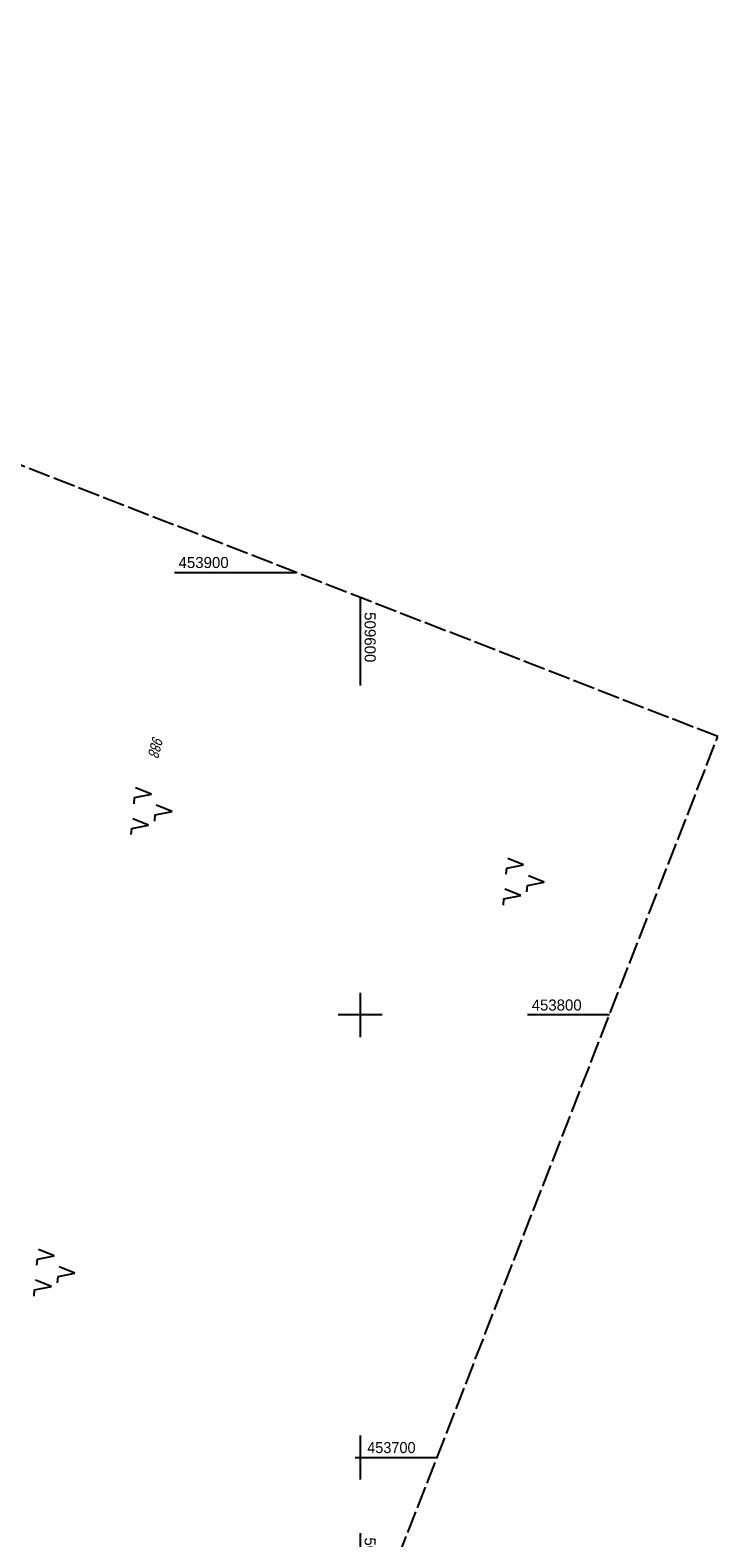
# Model space of a CAD drawing. Extents: x 508935 to 509681, y 453001 to 454023.
# Tile 36 of 36: x 509525 to 509681, y 453682 to 454023. Entities that reach past the tile are written whole.
import ezdxf

# ---------------------------------------------------------------- set-up
doc = ezdxf.new("R2010")
doc.units = 0
doc.header["$LTSCALE"] = 10
doc.header["$MEASUREMENT"] = 0
doc.linetypes.add('LT00', pattern=[0])
doc.linetypes.add('LT14', pattern=[0.6, 0.5, -0.1])
doc.layers.get('0').update_dxf_attribs({"linetype": 'LT00'})
doc.layers.add('-BLATT_118-RAND', color=7, linetype='LT14', plot=False)
for name, color, linetype in [('DFK_FLUR_NR', 250, 'LT00'), ('DFK_NUTZUNG', 250, 'LT00'), ('V118_RASTER', 250, 'LT00')]:
    doc.layers.add(name, color=color, linetype=linetype)
doc.styles.get("Standard").update_dxf_attribs({"font": 'ARIAL.TTF'})

# ---------------------------------------------------------------- blocks, each defined once
blk = doc.blocks.new('SYMB7221')
at = {"color": 0, "linetype": 'ByBlock'}
for p, q in [((0, 0.435), (-0.11, 0.065)), ((0.11, 0.065), (0, 0.435)), ((0.25, 0.065), (0.11, 0.065)), ((-0.35, -0.065), (-0.46, -0.435)), ((0.35, -0.065), (0.24, -0.435))]:
    blk.add_line(p, q, dxfattribs=at)
for points in [[(-0.1, -0.435), (-0.24, -0.435), (-0.35, -0.065)], [(0.6, -0.435), (0.46, -0.435), (0.35, -0.065)]]:
    blk.add_lwpolyline(points, dxfattribs=at)

msp = doc.modelspace()

# ---------------------------------------------------------------- linework, layer by layer
at = {"layer": '-BLATT_118-RAND'}
msp.add_lwpolyline([(509270.78, 454022.55), (508935.15, 453160.59), (509345.16, 453000.94), (509680.8, 453862.9), (509270.78, 454022.55)], dxfattribs=at)
at = {"layer": 'V118_RASTER'}
for p, q in [((509558.02, 453900), (509585.51, 453900)), ((509600, 453894.36), (509600, 453874.49)), ((509600, 453805), (509600, 453795)), ((509605, 453800), (509595, 453800)), ((509656.3, 453800), (509637.8, 453800)), ((509600, 453705), (509600, 453695)), ((509598.87, 453700), (509617.37, 453700)), ((509600, 453682.89), (509600, 453655.4))]:
    msp.add_line(p, q, dxfattribs=at)

# ---------------------------------------------------------------- block references
at = {"layer": 'DFK_NUTZUNG', "xscale": 10.00000000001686, "yscale": 10, "zscale": 10, "rotation": 264.7377100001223}
for p in [(509553.16, 453846.35), (509637.24, 453830.4), (509531.21, 453742.04)]:
    msp.add_blockref('SYMB7221', p, dxfattribs=at)

# ---------------------------------------------------------------- texts
at = {"layer": 'DFK_FLUR_NR', "oblique": 13.754, "width": 0.75}
msp.add_text('988', height=2.5, rotation=255.4038, dxfattribs=at).set_placement((509553.15, 453863.18))
at = {"layer": 'V118_RASTER'}
for s, rotation, width, p in [(' 453900', 0.0009, 0.972, (509558.02, 453901)), (' 509600', -89.9991, 0.976, (509601, 453891.99)), (' 453800', 0.0009, 0.969, (509637.8, 453801)), (' 453700', 0.0009, 0.938, (509600.67, 453701)), (' 509600', -89.9991, 0.976, (509601, 453682.89))]:
    msp.add_text(s, height=2.5, rotation=rotation, dxfattribs=dict(at, width=width)).set_placement(p)

doc.saveas('drawing.dxf')
